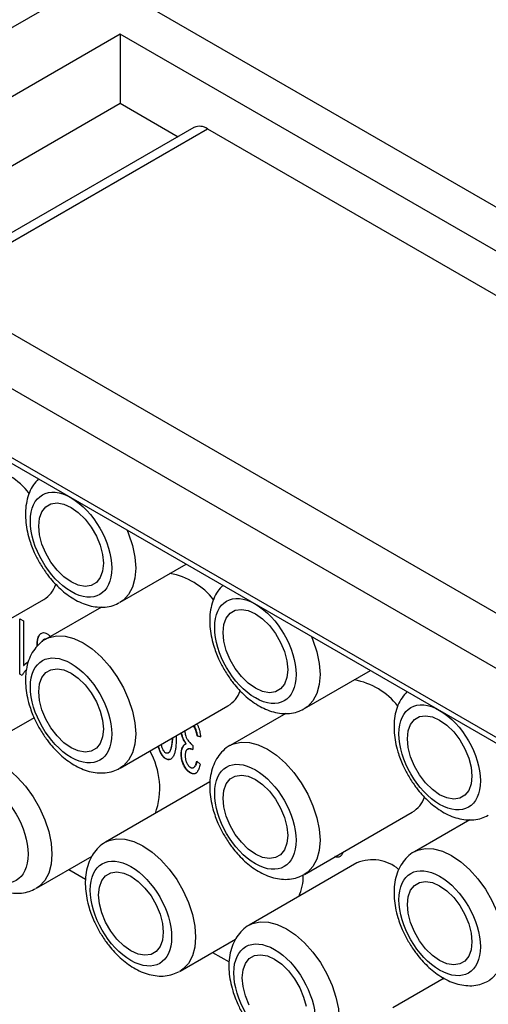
# Model space of a CAD drawing. Header units: millimetres. Extents: x 6 to 273, y 6 to 210.
# Tile 17 of 22: x 207 to 221, y 162 to 191. Entities that reach past the tile are written whole.
import ezdxf

# ---------------------------------------------------------------- set-up
doc = ezdxf.new("R2010")
doc.units = ezdxf.units.MM

msp = doc.modelspace()

# ---------------------------------------------------------------- linework, layer by layer
for p, q in [((204.36, 194.781), (243.463, 172.207)), ((198.915, 185.923), (208.178, 191.271)), ((209.946, 190.25), (200.683, 184.903)), ((235.614, 175.432), (209.946, 190.25)), ((209.946, 190.25), (209.946, 188.209)), ((233.528, 164.309), (190.678, 189.046)), ((202.451, 183.882), (209.946, 188.209)), ((209.946, 188.209), (211.656, 187.221)), ((212.127, 187.493), (204.161, 182.895)), ((204.396, 182.759), (212.527, 187.454)), ((212.527, 187.454), (233.033, 175.616)), ((200.683, 184.903), (226.351, 170.085)), ((222.886, 168.411), (201.32, 180.861)), ((201.673, 180.488), (222.74, 168.326)), ((209.95, 173.464), (211.895, 174.587)), ((204.505, 171.708), (207.687, 173.545)), ((209.392, 173.323), (207.75, 172.375)), ((206.98, 172.977), (207.093, 172.911)), ((206.98, 171.334), (206.98, 172.977)), ((206.987, 171.338), (206.987, 172.972)), ((207.093, 172.911), (207.093, 171.593)), ((207.093, 171.593), (207.1, 171.597)), ((215.395, 170.321), (217.34, 171.443)), ((206.98, 171.334), (206.987, 171.338)), ((207.048, 171.295), (206.98, 171.334)), ((207.051, 171.301), (206.987, 171.338)), ((209.95, 168.565), (213.132, 170.402)), ((207.404, 170.052), (205.275, 168.823)), ((214.837, 170.18), (213.195, 169.232)), ((211.485, 169.451), (211.483, 169.408)), ((211.49, 169.412), (211.483, 169.408)), ((211.491, 169.454), (211.49, 169.412)), ((212.22, 169.512), (212.227, 169.516)), ((212.322, 169.482), (212.22, 169.512)), ((212.227, 169.516), (212.329, 169.486)), ((211.891, 169.282), (211.898, 169.286)), ((212.089, 169.234), (212.089, 169.11)), ((212.208, 168.764), (212.31, 168.677)), ((212.599, 168.152), (209.518, 166.374)), ((215.395, 165.421), (218.577, 167.258)), ((220.281, 167.037), (218.64, 166.089)), ((207.475, 165.012), (209.116, 165.96)), ((208.434, 165.566), (208.92, 165.285)), ((216.943, 165.761), (213.761, 163.925)), ((211.718, 162.563), (213.358, 163.51)), ((212.676, 163.116), (213.163, 162.835)), ((219.487, 162.356), (219.473, 162.324)), ((219.518, 162.35), (218.003, 161.475))]:
    msp.add_line(p, q)
at = {"flags": 128}
for points in [[(208.497, 174.063), (208.284, 174.213), (208.082, 174.411), (207.901, 174.647), (207.75, 174.909), (207.637, 175.183), (207.566, 175.457), (207.542, 175.716), (207.566, 175.948), (207.637, 176.14), (207.75, 176.283), (207.901, 176.37), (208.082, 176.397), (208.284, 176.362), (208.497, 176.267), (208.709, 176.117), (208.911, 175.919), (209.092, 175.683), (209.243, 175.421), (209.357, 175.147), (209.427, 174.873), (209.451, 174.614), (209.427, 174.382), (209.357, 174.19), (209.243, 174.047), (209.092, 173.96), (208.911, 173.933), (208.709, 173.968), (208.497, 174.063)], [(210.157, 175.59), (210.197, 175.49), (210.312, 175.14), (210.382, 174.797), (210.406, 174.471), (210.382, 174.173), (210.312, 173.911), (210.197, 173.693), (210.042, 173.526), (209.937, 173.457)], [(213.941, 170.92), (213.729, 171.07), (213.527, 171.268), (213.346, 171.504), (213.195, 171.765), (213.081, 172.04), (213.011, 172.314), (212.987, 172.573), (213.011, 172.804), (213.081, 172.997), (213.195, 173.14), (213.346, 173.227), (213.527, 173.254), (213.729, 173.219), (213.941, 173.124), (214.154, 172.974), (214.356, 172.776), (214.537, 172.54), (214.688, 172.278), (214.801, 172.004), (214.872, 171.73), (214.896, 171.471), (214.872, 171.239), (214.801, 171.047), (214.688, 170.904), (214.537, 170.816), (214.356, 170.79), (214.154, 170.825), (213.941, 170.92)], [(207.765, 172.384), (207.85, 172.423), (208.072, 172.475), (208.318, 172.465), (208.58, 172.395), (208.85, 172.266), (209.12, 172.083), (209.382, 171.851), (209.628, 171.577), (209.85, 171.269), (210.042, 170.937), (210.197, 170.59), (210.312, 170.24), (210.382, 169.897), (210.406, 169.572), (210.382, 169.274), (210.312, 169.012), (210.197, 168.794), (210.042, 168.627), (209.937, 168.557)], [(215.601, 172.447), (215.642, 172.346), (215.757, 171.996), (215.827, 171.653), (215.851, 171.328), (215.827, 171.03), (215.757, 170.768), (215.642, 170.55), (215.487, 170.383), (215.382, 170.313)], [(208.497, 169.163), (208.284, 169.314), (208.082, 169.512), (207.901, 169.748), (207.75, 170.009), (207.637, 170.284), (207.566, 170.558), (207.542, 170.817), (207.566, 171.048), (207.637, 171.241), (207.75, 171.384), (207.901, 171.471), (208.082, 171.498), (208.284, 171.463), (208.497, 171.368), (208.709, 171.218), (208.911, 171.02), (209.092, 170.784), (209.243, 170.522), (209.357, 170.248), (209.427, 169.974), (209.451, 169.715), (209.427, 169.483), (209.357, 169.291), (209.243, 169.148), (209.092, 169.06), (208.911, 169.034), (208.709, 169.068), (208.497, 169.163)], [(219.386, 167.776), (219.174, 167.927), (218.972, 168.125), (218.791, 168.36), (218.64, 168.622), (218.526, 168.897), (218.455, 169.171), (218.432, 169.43), (218.455, 169.661), (218.526, 169.853), (218.64, 169.997), (218.791, 170.084), (218.972, 170.111), (219.174, 170.076), (219.386, 169.981), (219.599, 169.831), (219.8, 169.633), (219.981, 169.397), (220.132, 169.135), (220.246, 168.86), (220.317, 168.587), (220.341, 168.328), (220.317, 168.096), (220.246, 167.904), (220.132, 167.761), (219.981, 167.673), (219.8, 167.646), (219.599, 167.681), (219.386, 167.776)], [(212.192, 168.416), (212.165, 168.402), (212.105, 168.396), (212.073, 168.404), (212.039, 168.418), (211.996, 168.443), (211.959, 168.471), (211.893, 168.542), (211.835, 168.636), (211.813, 168.685), (211.795, 168.735), (211.782, 168.784), (211.771, 168.833), (211.76, 168.928), (211.759, 169.018), (211.763, 169.06), (211.769, 169.101), (211.786, 169.162), (211.813, 169.213), (211.83, 169.236), (211.851, 169.255), (211.898, 169.286), (211.898, 169.286)], [(213.21, 169.241), (213.295, 169.28), (213.517, 169.331), (213.763, 169.322), (214.025, 169.252), (214.295, 169.123), (214.565, 168.94), (214.827, 168.708), (215.073, 168.433), (215.295, 168.126), (215.487, 167.793), (215.642, 167.447), (215.757, 167.097), (215.827, 166.754), (215.851, 166.429), (215.827, 166.13), (215.757, 165.868), (215.642, 165.651), (215.487, 165.484), (215.382, 165.414)], [(205.291, 168.831), (205.375, 168.871), (205.598, 168.922), (205.843, 168.913), (206.105, 168.843), (206.375, 168.714), (206.645, 168.531), (206.907, 168.299), (207.153, 168.024), (207.375, 167.717), (207.567, 167.384), (207.723, 167.038), (207.837, 166.688), (207.907, 166.345), (207.931, 166.02), (207.907, 165.721), (207.837, 165.459), (207.723, 165.242), (207.567, 165.075), (207.462, 165.005)], [(213.941, 166.02), (213.729, 166.171), (213.527, 166.369), (213.346, 166.604), (213.195, 166.866), (213.081, 167.141), (213.011, 167.415), (212.987, 167.674), (213.011, 167.905), (213.081, 168.097), (213.195, 168.241), (213.346, 168.328), (213.527, 168.355), (213.729, 168.32), (213.941, 168.225), (214.154, 168.075), (214.356, 167.877), (214.537, 167.641), (214.688, 167.379), (214.801, 167.104), (214.872, 166.831), (214.896, 166.572), (214.872, 166.34), (214.801, 166.148), (214.688, 166.004), (214.537, 165.917), (214.356, 165.89), (214.154, 165.925), (213.941, 166.02)], [(209.533, 166.382), (209.618, 166.422), (209.84, 166.473), (210.086, 166.464), (210.348, 166.394), (210.618, 166.265), (210.888, 166.082), (211.15, 165.849), (211.396, 165.575), (211.618, 165.267), (211.81, 164.935), (211.965, 164.589), (212.08, 164.239), (212.15, 163.896), (212.174, 163.57), (212.15, 163.272), (212.08, 163.01), (211.965, 162.793), (211.81, 162.626), (211.705, 162.556)], [(218.655, 166.097), (218.74, 166.137), (218.962, 166.188), (219.208, 166.179), (219.47, 166.109), (219.74, 165.98), (220.01, 165.797), (220.272, 165.564), (220.517, 165.29), (220.74, 164.982), (220.931, 164.65), (221.087, 164.304), (221.201, 163.954), (221.272, 163.611), (221.295, 163.285), (221.272, 162.987), (221.201, 162.725), (221.087, 162.508), (220.931, 162.341), (220.827, 162.271)], [(210.264, 163.162), (210.052, 163.312), (209.85, 163.51), (209.669, 163.746), (209.518, 164.008), (209.404, 164.283), (209.334, 164.556), (209.31, 164.815), (209.334, 165.047), (209.404, 165.239), (209.518, 165.383), (209.669, 165.47), (209.85, 165.497), (210.052, 165.462), (210.264, 165.367), (210.477, 165.216), (210.679, 165.018), (210.86, 164.783), (211.011, 164.521), (211.124, 164.246), (211.195, 163.972), (211.219, 163.713), (211.195, 163.482), (211.124, 163.29), (211.011, 163.146), (210.86, 163.059), (210.679, 163.032), (210.477, 163.067), (210.264, 163.162)], [(219.386, 162.877), (219.174, 163.027), (218.972, 163.225), (218.791, 163.461), (218.64, 163.723), (218.526, 163.998), (218.455, 164.271), (218.432, 164.531), (218.455, 164.762), (218.526, 164.954), (218.64, 165.098), (218.791, 165.185), (218.972, 165.212), (219.174, 165.177), (219.386, 165.082), (219.599, 164.932), (219.8, 164.734), (219.981, 164.498), (220.132, 164.236), (220.246, 163.961), (220.317, 163.687), (220.341, 163.428), (220.317, 163.197), (220.246, 163.005), (220.132, 162.861), (219.981, 162.774), (219.8, 162.747), (219.599, 162.782), (219.386, 162.877)], [(213.776, 163.933), (213.861, 163.973), (214.083, 164.024), (214.329, 164.014), (214.59, 163.944), (214.861, 163.816), (215.131, 163.632), (215.393, 163.4), (215.638, 163.126), (215.861, 162.818), (216.052, 162.486), (216.208, 162.14), (216.322, 161.79), (216.393, 161.447), (216.416, 161.121), (216.393, 160.823), (216.322, 160.561), (216.208, 160.343), (216.052, 160.177), (215.948, 160.107)], [(213.761, 161.559), (213.647, 161.833), (213.576, 162.107), (213.552, 162.366), (213.576, 162.598), (213.647, 162.79), (213.761, 162.933), (213.912, 163.021), (214.093, 163.047), (214.295, 163.012), (214.507, 162.917), (214.719, 162.767), (214.921, 162.569), (215.102, 162.333), (215.253, 162.072), (215.367, 161.797), (215.438, 161.523)]]:
    msp.add_lwpolyline(points, dxfattribs=at)
for centre, radius, start, end in [((212.293, 187.126), 0.402, 54.3824, 114.3071), ((205.622, 175.414), 2.071, 37.6427, 80.2195), ((211.067, 172.27), 2.071, 37.6427, 80.2195), ((207.253, 174.266), 0.842, 301.0377, 340.8063), ((216.512, 169.127), 2.071, 37.6427, 80.2195), ((212.698, 171.123), 0.842, 301.0377, 340.8063), ((208.898, 167.967), 2.218, 340.3877, 29.7893), ((218.143, 167.98), 0.842, 301.0377, 340.8063), ((217.402, 164.657), 1.196, 49.7818, 112.5711), ((213.923, 165.359), 1.432, 335.8257, 0.9249)]:
    msp.add_arc(centre, radius, start, end)
for points, knots in [([(207.532, 177.106), (207.48, 177.049), (207.372, 176.93), (207.258, 176.705), (207.18, 176.451), (207.145, 176.177), (207.149, 175.898), (207.187, 175.616), (207.25, 175.359), (207.327, 175.131), (207.424, 174.893), (207.512, 174.73), (207.567, 174.628)], [0, 0, 0, 0, 0.096768, 0.203261, 0.312963, 0.423369, 0.531093, 0.632981, 0.736505, 0.812202, 0.883514, 1, 1, 1, 1]), ([(208.497, 173.777), (207.833, 174.16), (207.295, 175.093), (207.295, 176.625), (207.833, 176.936), (208.497, 176.553)], [0, 0, 0, 0, 0.5, 0.5, 1, 1, 1, 1]), ([(208.497, 176.553), (209.16, 176.17), (209.699, 175.237), (209.699, 173.705), (209.16, 173.394), (208.497, 173.777)], [0, 0, 0, 0, 0.5, 0.5, 1, 1, 1, 1]), ([(207.567, 174.628), (207.631, 174.525), (207.72, 174.38), (207.872, 174.182), (208.009, 174.023), (208.183, 173.851), (208.373, 173.693), (208.58, 173.554), (208.801, 173.441), (209.031, 173.36), (209.267, 173.316), (209.505, 173.316), (209.732, 173.357), (209.867, 173.424), (209.93, 173.456)], [0, 0, 0, 0, 0.110686, 0.155956, 0.230578, 0.307318, 0.389071, 0.473838, 0.560974, 0.649688, 0.739148, 0.82881, 0.918971, 1, 1, 1, 1]), ([(212.977, 173.962), (212.925, 173.906), (212.817, 173.787), (212.702, 173.562), (212.624, 173.308), (212.589, 173.034), (212.594, 172.755), (212.632, 172.473), (212.695, 172.216), (212.772, 171.988), (212.869, 171.75), (212.957, 171.586), (213.012, 171.485)], [0, 0, 0, 0, 0.096768, 0.203261, 0.312963, 0.423369, 0.531093, 0.632981, 0.736505, 0.812202, 0.883514, 1, 1, 1, 1]), ([(213.941, 170.634), (213.278, 171.017), (212.739, 171.95), (212.739, 173.482), (213.278, 173.793), (213.941, 173.41)], [0, 0, 0, 0, 0.5, 0.5, 1, 1, 1, 1]), ([(213.941, 173.41), (214.605, 173.027), (215.143, 172.094), (215.143, 170.562), (214.605, 170.251), (213.941, 170.634)], [0, 0, 0, 0, 0.5, 0.5, 1, 1, 1, 1]), ([(207.496, 172.163), (207.496, 172.167), (207.494, 172.191), (207.495, 172.255), (207.504, 172.373), (207.539, 172.476), (207.587, 172.526), (207.617, 172.548), (207.655, 172.566), (207.716, 172.569), (207.792, 172.536), (207.849, 172.491), (207.877, 172.459), (207.883, 172.452)], [0, 0, 0, 0, 0.013378, 0.086428, 0.232711, 0.466546, 0.544471, 0.58334, 0.654717, 0.762805, 0.870063, 0.971155, 1, 1, 1, 1]), ([(207.503, 172.171), (207.503, 172.174), (207.501, 172.197), (207.502, 172.229), (207.504, 172.278), (207.507, 172.316), (207.513, 172.362), (207.523, 172.405), (207.539, 172.453), (207.562, 172.494), (207.587, 172.525), (207.607, 172.539), (207.615, 172.544)], [0, 0, 0, 0, 0.014787, 0.143014, 0.207095, 0.335297, 0.399384, 0.527698, 0.656026, 0.784445, 0.912898, 1, 1, 1, 1]), ([(207.773, 172.385), (207.763, 172.38), (207.676, 172.342), (207.539, 172.224), (207.376, 172.034), (207.257, 171.806), (207.18, 171.552), (207.145, 171.278), (207.149, 170.999), (207.187, 170.717), (207.25, 170.46), (207.327, 170.232), (207.424, 169.994), (207.512, 169.83), (207.567, 169.729)], [0, 0, 0, 0, 0.012308, 0.107451, 0.198902, 0.293353, 0.39065, 0.488572, 0.584115, 0.674482, 0.7663, 0.833437, 0.896686, 1, 1, 1, 1]), ([(207.754, 172.366), (207.746, 172.369), (207.723, 172.377), (207.688, 172.366), (207.662, 172.338), (207.644, 172.311), (207.64, 172.296), (207.638, 172.291)], [0, 0, 0, 0, 0.139986, 0.381762, 0.727907, 0.921663, 1, 1, 1, 1]), ([(207.689, 172.361), (207.69, 172.362), (207.701, 172.374), (207.722, 172.382), (207.745, 172.375), (207.75, 172.373)], [0, 0, 0, 0, 0.044943, 0.806269, 1, 1, 1, 1]), ([(208.497, 168.878), (207.833, 169.261), (207.295, 170.194), (207.295, 171.726), (207.833, 172.037), (208.497, 171.654)], [0, 0, 0, 0, 0.5, 0.5, 1, 1, 1, 1]), ([(207.093, 171.593), (207.096, 171.596), (207.11, 171.61), (207.135, 171.635), (207.165, 171.659), (207.191, 171.676), (207.205, 171.686), (207.214, 171.69), (207.215, 171.691)], [0, 0, 0, 0, 0.074213, 0.371119, 0.668129, 0.816566, 0.965004, 1, 1, 1, 1]), ([(207.1, 171.597), (207.103, 171.6), (207.117, 171.614), (207.142, 171.639), (207.172, 171.663), (207.198, 171.681), (207.212, 171.69), (207.221, 171.694), (207.222, 171.695)], [0, 0, 0, 0, 0.074213, 0.371119, 0.668129, 0.816566, 0.965004, 1, 1, 1, 1]), ([(207.176, 171.465), (207.171, 171.46), (207.154, 171.445), (207.128, 171.415), (207.099, 171.378), (207.072, 171.337), (207.056, 171.309), (207.048, 171.295)], [0, 0, 0, 0, 0.10239, 0.330928, 0.559488, 0.779614, 1, 1, 1, 1]), ([(208.497, 171.654), (209.16, 171.271), (209.699, 170.338), (209.699, 168.806), (209.16, 168.495), (208.497, 168.878)], [0, 0, 0, 0, 0.5, 0.5, 1, 1, 1, 1]), ([(213.012, 171.485), (213.075, 171.382), (213.165, 171.237), (213.317, 171.039), (213.454, 170.88), (213.627, 170.708), (213.818, 170.55), (214.025, 170.411), (214.245, 170.298), (214.475, 170.216), (214.712, 170.172), (214.95, 170.172), (215.177, 170.214), (215.311, 170.281), (215.375, 170.313)], [0, 0, 0, 0, 0.1106861, 0.1559561, 0.2305776, 0.3073182, 0.389071, 0.4738375, 0.560974, 0.6496877, 0.7391481, 0.8288101, 0.9189712, 1, 1, 1, 1]), ([(218.421, 170.819), (218.37, 170.763), (218.261, 170.643), (218.147, 170.419), (218.069, 170.165), (218.034, 169.891), (218.038, 169.611), (218.076, 169.33), (218.139, 169.073), (218.217, 168.845), (218.314, 168.607), (218.402, 168.443), (218.457, 168.342)], [0, 0, 0, 0, 0.096768, 0.203261, 0.312963, 0.423369, 0.531093, 0.632981, 0.736505, 0.812202, 0.883514, 1, 1, 1, 1]), ([(219.386, 167.491), (218.723, 167.874), (218.184, 168.807), (218.184, 170.339), (218.723, 170.65), (219.386, 170.267)], [0, 0, 0, 0, 0.5, 0.5, 1, 1, 1, 1]), ([(219.386, 170.267), (220.05, 169.884), (220.588, 168.951), (220.588, 167.419), (220.05, 167.108), (219.386, 167.491)], [0, 0, 0, 0, 0.5, 0.5, 1, 1, 1, 1]), ([(207.567, 169.729), (207.631, 169.626), (207.72, 169.481), (207.872, 169.283), (208.009, 169.124), (208.183, 168.952), (208.373, 168.794), (208.58, 168.655), (208.801, 168.542), (209.031, 168.46), (209.267, 168.416), (209.505, 168.416), (209.732, 168.458), (209.867, 168.525), (209.93, 168.557)], [0, 0, 0, 0, 0.110686, 0.155956, 0.230578, 0.307318, 0.389071, 0.473838, 0.560974, 0.649688, 0.739148, 0.82881, 0.918971, 1, 1, 1, 1]), ([(211.858, 169.666), (211.858, 169.663), (211.858, 169.639), (211.866, 169.576), (211.89, 169.482), (211.938, 169.394), (211.983, 169.336), (212.031, 169.284), (212.067, 169.253), (212.089, 169.234)], [0, 0, 0, 0, 0.022765, 0.158234, 0.406729, 0.588062, 0.705146, 0.822156, 1, 1, 1, 1]), ([(212.22, 169.512), (212.219, 169.518), (212.213, 169.548), (212.198, 169.626), (212.164, 169.722), (212.131, 169.796), (212.116, 169.815), (212.116, 169.815)], [0, 0, 0, 0, 0.059472, 0.297504, 0.777386, 0.99902, 1, 1, 1, 1]), ([(212.123, 169.819), (212.124, 169.819), (212.144, 169.793), (212.163, 169.743), (212.187, 169.68), (212.21, 169.608), (212.22, 169.554), (212.227, 169.516)], [0, 0, 0, 0, 0.000683, 0.299595, 0.462322, 0.625042, 1, 1, 1, 1]), ([(212.214, 169.871), (212.22, 169.861), (212.239, 169.824), (212.259, 169.772), (212.276, 169.719), (212.292, 169.666), (212.303, 169.613), (212.314, 169.547), (212.319, 169.508), (212.322, 169.482)], [0, 0, 0, 0, 0.084207, 0.2862911, 0.3869556, 0.4876234, 0.6891413, 0.7897686, 1, 1, 1, 1]), ([(211.602, 169.396), (211.602, 169.391), (211.602, 169.364), (211.6, 169.316), (211.596, 169.253), (211.592, 169.201), (211.586, 169.151), (211.58, 169.111), (211.573, 169.072), (211.564, 169.035), (211.551, 168.99), (211.531, 168.94), (211.507, 168.895), (211.479, 168.858), (211.441, 168.823), (211.396, 168.805), (211.336, 168.813), (211.282, 168.837), (211.231, 168.88), (211.183, 168.939), (211.146, 169.003), (211.116, 169.072), (211.095, 169.125), (211.08, 169.172), (211.072, 169.2), (211.069, 169.211)], [0, 0, 0, 0, 0.012804, 0.064025, 0.115242, 0.166468, 0.192077, 0.243304, 0.268916, 0.294526, 0.345781, 0.397032, 0.448304, 0.499598, 0.543122, 0.619044, 0.653738, 0.716721, 0.764564, 0.793334, 0.8659, 0.903069, 0.940207, 0.977349, 1, 1, 1, 1]), ([(211.483, 169.408), (211.483, 169.402), (211.481, 169.376), (211.477, 169.33), (211.47, 169.269), (211.46, 169.21), (211.451, 169.163), (211.44, 169.127), (211.431, 169.101), (211.419, 169.072), (211.398, 169.037), (211.37, 169.007), (211.333, 168.997), (211.301, 169.004), (211.269, 169.026), (211.24, 169.058), (211.207, 169.112), (211.184, 169.175), (211.168, 169.23), (211.162, 169.255), (211.161, 169.263)], [0, 0, 0, 0, 0.019481, 0.097409, 0.17535, 0.25329, 0.33124, 0.370213, 0.409182, 0.448163, 0.507985, 0.600099, 0.646371, 0.692951, 0.734447, 0.776608, 0.822799, 0.918372, 0.972853, 1, 1, 1, 1]), ([(211.49, 169.412), (211.49, 169.407), (211.488, 169.38), (211.479, 169.271), (211.456, 169.134), (211.403, 169.025), (211.363, 169.01), (211.353, 169.006)], [0, 0, 0, 0, 0.031295, 0.156482, 0.659693, 0.912978, 1, 1, 1, 1]), ([(211.603, 169.519), (211.603, 169.5), (211.603, 169.459), (211.603, 169.418), (211.602, 169.396)], [0, 0, 0, 0, 0.454487, 1, 1, 1, 1]), ([(211.891, 169.282), (211.887, 169.287), (211.868, 169.314), (211.836, 169.362), (211.802, 169.431), (211.777, 169.498), (211.759, 169.557), (211.753, 169.591), (211.751, 169.604)], [0, 0, 0, 0, 0.0547689, 0.2746174, 0.4767712, 0.6786796, 0.8805396, 1, 1, 1, 1]), ([(211.898, 169.286), (211.894, 169.291), (211.875, 169.318), (211.843, 169.366), (211.81, 169.435), (211.784, 169.502), (211.766, 169.561), (211.76, 169.595), (211.758, 169.608)], [0, 0, 0, 0, 0.054769, 0.274617, 0.476771, 0.67868, 0.88054, 1, 1, 1, 1]), ([(211.46, 168.842), (211.455, 168.838), (211.437, 168.819), (211.39, 168.807), (211.323, 168.823), (211.255, 168.865), (211.191, 168.939), (211.125, 169.058), (211.096, 169.155), (211.078, 169.216)], [0, 0, 0, 0, 0.045128, 0.182561, 0.32076, 0.451429, 0.567019, 0.726139, 1, 1, 1, 1]), ([(212.31, 168.677), (212.305, 168.653), (212.293, 168.606), (212.271, 168.543), (212.247, 168.489), (212.223, 168.451), (212.202, 168.426), (212.185, 168.411), (212.167, 168.401), (212.147, 168.393), (212.126, 168.39), (212.104, 168.391), (212.08, 168.395), (212.055, 168.403), (212.031, 168.414), (212.006, 168.427), (211.983, 168.443), (211.96, 168.459), (211.938, 168.479), (211.917, 168.5), (211.896, 168.524), (211.877, 168.55), (211.859, 168.577), (211.841, 168.605), (211.826, 168.635), (211.811, 168.667), (211.799, 168.699), (211.787, 168.733), (211.777, 168.768), (211.766, 168.816), (211.756, 168.877), (211.75, 168.95), (211.752, 169.021), (211.758, 169.079), (211.767, 169.123), (211.777, 169.155), (211.789, 169.182), (211.804, 169.208), (211.822, 169.231), (211.842, 169.251), (211.865, 169.268), (211.882, 169.277), (211.891, 169.282)], [0, 0, 0, 0, 0.053578, 0.103523, 0.149878, 0.193269, 0.213814, 0.23327, 0.252145, 0.270489, 0.288386, 0.306099, 0.324177, 0.342635, 0.361012, 0.378598, 0.395763, 0.412405, 0.428754, 0.445157, 0.461672, 0.478461, 0.495416, 0.512415, 0.529764, 0.547296, 0.565647, 0.58445, 0.604238, 0.624781, 0.667103, 0.710665, 0.755831, 0.803344, 0.827472, 0.8514, 0.875442, 0.899318, 0.923699, 0.948347, 0.973731, 1, 1, 1, 1]), ([(212.089, 169.11), (212.08, 169.114), (212.061, 169.122), (212.034, 169.129), (212.01, 169.133), (211.987, 169.134), (211.966, 169.132), (211.947, 169.126), (211.931, 169.118), (211.916, 169.105), (211.904, 169.09), (211.893, 169.072), (211.884, 169.052), (211.877, 169.028), (211.872, 169.002), (211.869, 168.973), (211.867, 168.942), (211.868, 168.908), (211.87, 168.874), (211.875, 168.841), (211.881, 168.808), (211.889, 168.777), (211.899, 168.747), (211.911, 168.718), (211.926, 168.691), (211.942, 168.665), (211.959, 168.642), (211.976, 168.621), (211.994, 168.604), (212.012, 168.59), (212.031, 168.578), (212.049, 168.571), (212.068, 168.567), (212.087, 168.567), (212.106, 168.57), (212.124, 168.581), (212.141, 168.597), (212.156, 168.619), (212.171, 168.647), (212.185, 168.68), (212.197, 168.72), (212.205, 168.749), (212.208, 168.764)], [0, 0, 0, 0, 0.0285664, 0.055526, 0.0809187, 0.1053163, 0.1286938, 0.1515825, 0.1740416, 0.1964067, 0.2189257, 0.2418378, 0.2650922, 0.2890836, 0.3141722, 0.3401104, 0.3674141, 0.3958813, 0.424443, 0.4508425, 0.475838, 0.4997188, 0.5220938, 0.5439474, 0.5651992, 0.5861982, 0.6066428, 0.6259401, 0.6439403, 0.6618682, 0.6795464, 0.6980653, 0.7172061, 0.7377121, 0.7597314, 0.784094, 0.811057, 0.8410113, 0.8751828, 0.9127379, 0.9541473, 1, 1, 1, 1]), ([(211.938, 169.115), (211.945, 169.122), (211.959, 169.135), (211.988, 169.138), (212.033, 169.137), (212.07, 169.124), (212.096, 169.114)], [0, 0, 0, 0, 0.19108, 0.374527, 0.557916, 1, 1, 1, 1]), ([(213.218, 169.241), (213.208, 169.237), (213.12, 169.199), (212.983, 169.081), (212.821, 168.891), (212.702, 168.663), (212.624, 168.409), (212.589, 168.135), (212.594, 167.855), (212.632, 167.574), (212.695, 167.317), (212.772, 167.089), (212.869, 166.85), (212.957, 166.687), (213.012, 166.586)], [0, 0, 0, 0, 0.012308, 0.107451, 0.198902, 0.293353, 0.39065, 0.488572, 0.584115, 0.674482, 0.7663, 0.833437, 0.896686, 1, 1, 1, 1]), ([(212.216, 168.768), (212.214, 168.764), (212.209, 168.741), (212.198, 168.7), (212.18, 168.654), (212.16, 168.615), (212.143, 168.6), (212.134, 168.592)], [0, 0, 0, 0, 0.066725, 0.333681, 0.600876, 0.798281, 1, 1, 1, 1]), ([(213.941, 165.734), (213.278, 166.117), (212.739, 167.05), (212.739, 168.583), (213.278, 168.894), (213.941, 168.511)], [0, 0, 0, 0, 0.5, 0.5, 1, 1, 1, 1]), ([(213.941, 168.511), (214.605, 168.128), (215.143, 167.195), (215.143, 165.663), (214.605, 165.351), (213.941, 165.734)], [0, 0, 0, 0, 0.5, 0.5, 1, 1, 1, 1]), ([(218.457, 168.342), (218.52, 168.239), (218.61, 168.094), (218.762, 167.896), (218.899, 167.736), (219.072, 167.565), (219.262, 167.407), (219.47, 167.268), (219.69, 167.154), (219.92, 167.073), (220.157, 167.029), (220.395, 167.029), (220.622, 167.071), (220.756, 167.138), (220.82, 167.17)], [0, 0, 0, 0, 0.110686, 0.155956, 0.230578, 0.307318, 0.389071, 0.473838, 0.560974, 0.649688, 0.739148, 0.82881, 0.918971, 1, 1, 1, 1]), ([(206.022, 168.102), (206.685, 167.719), (207.224, 166.786), (207.224, 165.254), (206.685, 164.942), (206.022, 165.325)], [0, 0, 0, 0, 0.5, 0.5, 1, 1, 1, 1]), ([(213.012, 166.586), (213.075, 166.483), (213.165, 166.337), (213.317, 166.14), (213.454, 165.98), (213.627, 165.809), (213.818, 165.651), (214.025, 165.512), (214.245, 165.398), (214.475, 165.317), (214.712, 165.273), (214.95, 165.273), (215.177, 165.315), (215.311, 165.382), (215.375, 165.414)], [0, 0, 0, 0, 0.110686, 0.155956, 0.230578, 0.307318, 0.389071, 0.473838, 0.560974, 0.649688, 0.739148, 0.82881, 0.918971, 1, 1, 1, 1]), ([(205.092, 166.177), (205.156, 166.074), (205.245, 165.928), (205.397, 165.731), (205.534, 165.571), (205.708, 165.4), (205.898, 165.242), (206.105, 165.103), (206.326, 164.989), (206.556, 164.908), (206.793, 164.864), (207.03, 164.864), (207.258, 164.906), (207.392, 164.973), (207.455, 165.005)], [0, 0, 0, 0, 0.110686, 0.155956, 0.230578, 0.307318, 0.389071, 0.473838, 0.560974, 0.649688, 0.739148, 0.82881, 0.918971, 1, 1, 1, 1]), ([(209.541, 166.383), (209.531, 166.379), (209.443, 166.341), (209.307, 166.223), (209.144, 166.032), (209.025, 165.805), (208.948, 165.55), (208.912, 165.277), (208.917, 164.997), (208.955, 164.715), (209.018, 164.459), (209.095, 164.23), (209.192, 163.992), (209.28, 163.829), (209.335, 163.728)], [0, 0, 0, 0, 0.012308, 0.107451, 0.198902, 0.293353, 0.39065, 0.488572, 0.584115, 0.674482, 0.7663, 0.833437, 0.896686, 1, 1, 1, 1]), ([(210.264, 162.876), (209.601, 163.259), (209.062, 164.192), (209.062, 165.724), (209.601, 166.035), (210.264, 165.652)], [0, 0, 0, 0, 0.5, 0.5, 1, 1, 1, 1]), ([(216.534, 166.079), (216.533, 166.076), (216.525, 166.056), (216.509, 166.021), (216.472, 165.967), (216.425, 165.934), (216.373, 165.927), (216.336, 165.931), (216.309, 165.942), (216.292, 165.948)], [0, 0, 0, 0, 0.032774, 0.191915, 0.351172, 0.663839, 0.767049, 0.862766, 1, 1, 1, 1]), ([(216.411, 165.937), (216.402, 165.935), (216.384, 165.931), (216.349, 165.934), (216.324, 165.944), (216.309, 165.949)], [0, 0, 0, 0, 0.296024, 0.604501, 1, 1, 1, 1]), ([(218.663, 166.098), (218.653, 166.094), (218.565, 166.056), (218.428, 165.938), (218.265, 165.748), (218.147, 165.52), (218.069, 165.265), (218.034, 164.992), (218.038, 164.712), (218.076, 164.43), (218.139, 164.174), (218.217, 163.945), (218.314, 163.707), (218.402, 163.544), (218.457, 163.443)], [0, 0, 0, 0, 0.012308, 0.107451, 0.198902, 0.293353, 0.39065, 0.488572, 0.584115, 0.674482, 0.7663, 0.833437, 0.896686, 1, 1, 1, 1]), ([(210.264, 165.652), (210.928, 165.269), (211.467, 164.337), (211.467, 162.804), (210.928, 162.493), (210.264, 162.876)], [0, 0, 0, 0, 0.5, 0.5, 1, 1, 1, 1]), ([(219.386, 162.591), (218.723, 162.974), (218.184, 163.907), (218.184, 165.44), (218.723, 165.751), (219.386, 165.368)], [0, 0, 0, 0, 0.5, 0.5, 1, 1, 1, 1]), ([(219.386, 165.368), (220.05, 164.985), (220.588, 164.052), (220.588, 162.519), (220.05, 162.208), (219.386, 162.591)], [0, 0, 0, 0, 0.5, 0.5, 1, 1, 1, 1]), ([(213.784, 163.934), (213.774, 163.93), (213.686, 163.892), (213.549, 163.773), (213.386, 163.583), (213.268, 163.356), (213.19, 163.101), (213.155, 162.828), (213.159, 162.548), (213.197, 162.266), (213.26, 162.009), (213.337, 161.781), (213.435, 161.543), (213.523, 161.38), (213.578, 161.279)], [0, 0, 0, 0, 0.012308, 0.107451, 0.198902, 0.293353, 0.39065, 0.488572, 0.584115, 0.674482, 0.7663, 0.833437, 0.896686, 1, 1, 1, 1]), ([(209.335, 163.728), (209.398, 163.625), (209.488, 163.479), (209.64, 163.282), (209.777, 163.122), (209.95, 162.951), (210.141, 162.793), (210.348, 162.653), (210.568, 162.54), (210.799, 162.459), (211.035, 162.415), (211.273, 162.415), (211.5, 162.457), (211.635, 162.524), (211.698, 162.555)], [0, 0, 0, 0, 0.110686, 0.155956, 0.230578, 0.307318, 0.389071, 0.473838, 0.560974, 0.649688, 0.739148, 0.82881, 0.918971, 1, 1, 1, 1]), ([(214.507, 160.427), (213.844, 160.81), (213.305, 161.743), (213.305, 163.275), (213.844, 163.586), (214.507, 163.203)], [0, 0, 0, 0, 0.5, 0.5, 1, 1, 1, 1]), ([(218.457, 163.443), (218.52, 163.34), (218.61, 163.194), (218.762, 162.997), (218.899, 162.837), (219.072, 162.666), (219.262, 162.508), (219.47, 162.368), (219.69, 162.255), (219.92, 162.174), (220.157, 162.13), (220.395, 162.13), (220.622, 162.172), (220.756, 162.239), (220.82, 162.27)], [0, 0, 0, 0, 0.110686, 0.155956, 0.230578, 0.307318, 0.389071, 0.473838, 0.560974, 0.649688, 0.739148, 0.82881, 0.918971, 1, 1, 1, 1]), ([(214.507, 163.203), (215.171, 162.82), (215.709, 161.887), (215.709, 160.355), (215.171, 160.044), (214.507, 160.427)], [0, 0, 0, 0, 0.5, 0.5, 1, 1, 1, 1])]:
    msp.add_open_spline(points, degree=3, knots=knots)

doc.saveas('drawing.dxf')
